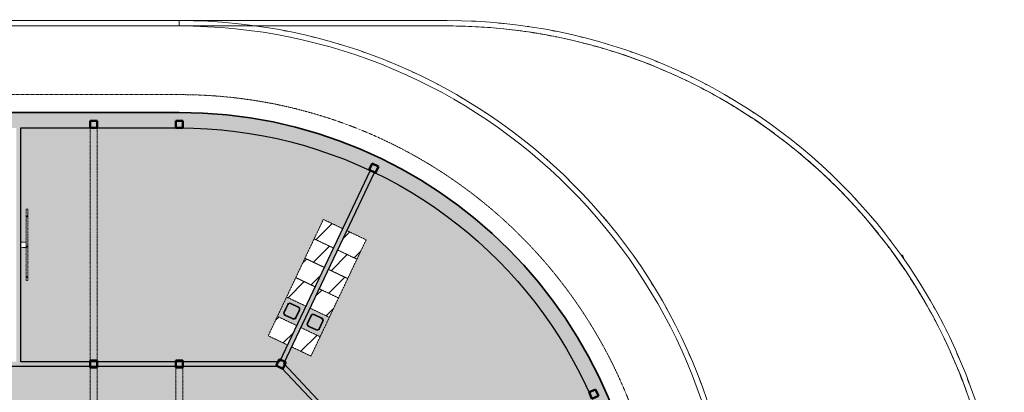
# Model space of a CAD drawing. Header units: millimetres. Extents: x 1000 to 192722, y -9201 to 41503.
# Tile 93 of 93: x 165153 to 192722, y 29308 to 39724. Entities that reach past the tile are written whole.
import ezdxf

# ---------------------------------------------------------------- set-up
doc = ezdxf.new("R2010")
doc.units = ezdxf.units.MM
doc.linetypes.add('THO_hhidden', pattern=[2.5, 1.5, -1])
for name, color, linetype, lineweight, true_color in [('A-AREA-BNDY', 1, 'Continuous', 50, 0xff0000), ('A-DETL', 7, 'Continuous', 13, 0x00a600), ('A-DETL-MBND', 9, 'Continuous', 13, 0x808080)]:
    doc.layers.add(name, color=color, linetype=linetype, lineweight=lineweight, true_color=true_color)
for name, color, linetype, lineweight in [('A-AREA-PATT', 7, 'Continuous', 13), ('A-GENM', 7, 'Continuous', 13), ('A-WALL-PATT', 7, 'Continuous', 18), ('I-WALL', 7, 'Continuous', 18), ('P-SANR-FIXT', 7, 'Continuous', 13), ('S-COLS-SYMB', 7, 'Continuous', 50)]:
    doc.layers.add(name, color=color, linetype=linetype, lineweight=lineweight)
pattern_1 = [(315, (-33431.24, 53337.14), (424.264, 424.264), [])]

# ---------------------------------------------------------------- blocks, each defined once
blk = doc.blocks.new('NLRS_01_GM_WPB_dummy placeholder_gen_tho - kast 600x600x2100-V155-01 1e verdieping BVO')
at = {"layer": 'A-GENM', "true_color": 0x808080}
h = blk.add_hatch(dxfattribs=at)
h.set_pattern_fill('FP_111', color=8, style=0, pattern_type=2)
h.set_pattern_definition([(250.4, (41422.3, 57018.95), (565.2345, -201.271), [])])
h.paths.add_polyline_path([(-300, 300), (-300, -300), (300, -300), (300, 300), (-125, 300)])
at = {"layer": 'A-GENM', "linetype": 'THO_hhidden'}
for p, q in [((300, 300), (-300, 300)), ((-300, 300), (-300, -300)), ((300, -300), (300, 300)), ((-300, -300), (300, -300))]:
    blk.add_line(p, q, dxfattribs=at)
blk = doc.blocks.new('NLRS_01_GM_WPB_dummy placeholder_gen_tho - kast 600x600x2100-V156-01 1e verdieping BVO')
at = {"layer": 'A-GENM', "true_color": 0x808080}
h = blk.add_hatch(dxfattribs=at)
h.set_pattern_fill('FP_112', color=8, style=0, pattern_type=2)
h.set_pattern_definition([(250.4, (41422.3, 56418.95), (565.2345, -201.271), [])])
h.paths.add_polyline_path([(-300, 300), (-300, -300), (300, -300), (300, 300), (-145, 300)])
at = {"layer": 'A-GENM', "linetype": 'THO_hhidden'}
for p, q in [((300, 300), (-300, 300)), ((-300, 300), (-300, -300)), ((300, -300), (300, 300)), ((-300, -300), (300, -300))]:
    blk.add_line(p, q, dxfattribs=at)
blk = doc.blocks.new('NLRS_01_GM_WPB_dummy placeholder_gen_tho - kast 600x600x2100-V157-01 1e verdieping BVO')
at = {"layer": 'A-GENM', "true_color": 0x808080}
h = blk.add_hatch(dxfattribs=at)
h.set_pattern_fill('FP_113', color=8, style=0, pattern_type=2)
h.set_pattern_definition([(250.4, (41422.3, 55818.95), (565.2345, -201.271), [])])
h.paths.add_polyline_path([(-300, 300), (-300, -300), (300, -300), (300, 300), (-247, 300)])
at = {"layer": 'A-GENM', "linetype": 'THO_hhidden'}
for p, q in [((300, 300), (-300, 300)), ((-300, 300), (-300, -300)), ((300, -300), (300, 300)), ((-300, -300), (300, -300))]:
    blk.add_line(p, q, dxfattribs=at)
blk = doc.blocks.new('NLRS_01_GM_WPB_dummy placeholder_gen_tho - kast 600x600x2100-V158-01 1e verdieping BVO')
at = {"layer": 'A-GENM', "true_color": 0x808080}
h = blk.add_hatch(dxfattribs=at)
h.set_pattern_fill('FP_114', color=8, style=0, pattern_type=2)
h.set_pattern_definition([(250.4, (41422.3, 55218.95), (565.2345, -201.271), [])])
h.paths.add_polyline_path([(-300, 300), (-300, -300), (300, -300), (300, 300), (-243, 300)])
at = {"layer": 'A-GENM', "linetype": 'THO_hhidden'}
for p, q in [((300, 300), (-300, 300)), ((-300, 300), (-300, -300)), ((300, -300), (300, 300)), ((-300, -300), (300, -300))]:
    blk.add_line(p, q, dxfattribs=at)
blk = doc.blocks.new('NLRS_01_GM_WPB_dummy placeholder_gen_tho - kast 600x600x2100-V159-01 1e verdieping BVO')
at = {"layer": 'A-GENM', "true_color": 0x808080}
h = blk.add_hatch(dxfattribs=at)
h.set_pattern_fill('FP_115', color=8, style=0, pattern_type=2)
h.set_pattern_definition([(250.4, (41422.3, 54018.95), (565.2345, -201.271), [])])
h.paths.add_polyline_path([(-300, 300), (-300, -300), (300, -300), (300, 300), (292, 300)])
at = {"layer": 'A-GENM', "linetype": 'THO_hhidden'}
for p, q in [((300, 300), (-300, 300)), ((-300, 300), (-300, -300)), ((300, -300), (300, 300)), ((-300, -300), (300, -300))]:
    blk.add_line(p, q, dxfattribs=at)
blk = doc.blocks.new('NLRS_73_PF_UN_rvs gootsteen enkel 340x340 ic6zrl2n_gen_bcb - RVS gootsteen enkel 340x340-1972238-01 1e verdieping BVO')
at = {"layer": 'P-SANR-FIXT'}
for p, q in [((-81, 20), (-120, 20)), ((-120, 0), (-81, 0)), ((120, 20), (-81, 20)), ((-81, 0), (120, 0)), ((-190, -50), (-190, -290)), ((-170, -290), (-170, -50)), ((170, -50), (170, -290)), ((190, -290), (190, -50)), ((120, -340), (-120, -340)), ((-120, -360), (120, -360))]:
    blk.add_line(p, q, dxfattribs=at)
for centre, radius, start, end in [((-120, -50), 70, 90, 180), ((120, -50), 70, 0, 90), ((120, -50), 50, 0, 90), ((-120, -50), 50, 90, 180), ((-120, -50), 50, 165.9822, 180), ((-120, -50), 50, 151.917, 161.4219), ((-120, -50), 50, 137.768, 146.5606), ((-120, -50), 50, 123.4394, 132.232), ((-120, -50), 50, 108.5781, 118.083), ((-120, -50), 50, 90, 104.0178), ((-120, -290), 70, 180, 270), ((-120, -290), 50, 180, 270), ((120, -290), 70, 270, 360), ((120, -290), 50, 270, 0)]:
    blk.add_arc(centre, radius, start, end, dxfattribs=at)
blk = doc.blocks.new('NLRS_01_GM_WPB_dummy placeholder_gen_tho - kast 600x600x2100-V160-01 1e verdieping BVO')
at = {"layer": 'A-GENM', "true_color": 0x808080}
h = blk.add_hatch(dxfattribs=at)
h.set_pattern_fill('FP_116', color=8, style=0, pattern_type=2)
h.set_pattern_definition([(70.4, (-42147.3, -57018.95), (-565.2345, 201.271), [])])
h.paths.add_polyline_path([(300, -300), (300, 300), (-300, 300), (-300, -300), (136, -300)])
at = {"layer": 'A-GENM', "linetype": 'THO_hhidden'}
for p, q in [((300, 300), (-300, 300)), ((-300, 300), (-300, -300)), ((300, -300), (300, 300)), ((-300, -300), (300, -300))]:
    blk.add_line(p, q, dxfattribs=at)
blk = doc.blocks.new('NLRS_01_GM_WPB_dummy placeholder_gen_tho - kast 600x600x2100-V161-01 1e verdieping BVO')
at = {"layer": 'A-GENM', "true_color": 0x808080}
h = blk.add_hatch(dxfattribs=at)
h.set_pattern_fill('FP_117', color=8, style=0, pattern_type=2)
h.set_pattern_definition([(70.4, (-42147.3, -56418.95), (-565.2345, 201.271), [])])
h.paths.add_polyline_path([(300, -300), (300, 300), (-300, 300), (-300, -300), (53, -300)])
at = {"layer": 'A-GENM', "linetype": 'THO_hhidden'}
for p, q in [((300, 300), (-300, 300)), ((-300, 300), (-300, -300)), ((300, -300), (300, 300)), ((-300, -300), (300, -300))]:
    blk.add_line(p, q, dxfattribs=at)
blk = doc.blocks.new('NLRS_01_GM_WPB_dummy placeholder_gen_tho - kast 600x600x2100-V162-01 1e verdieping BVO')
at = {"layer": 'A-GENM', "true_color": 0x808080}
h = blk.add_hatch(dxfattribs=at)
h.set_pattern_fill('FP_118', color=8, style=0, pattern_type=2)
h.set_pattern_definition([(70.4, (-42147.3, -55818.95), (-565.2345, 201.271), [])])
h.paths.add_polyline_path([(300, -300), (300, 300), (-300, 300), (-300, -300)])
at = {"layer": 'A-GENM', "linetype": 'THO_hhidden'}
for p, q in [((300, 300), (-300, 300)), ((-300, 300), (-300, -300)), ((300, -300), (300, 300)), ((-300, -300), (300, -300))]:
    blk.add_line(p, q, dxfattribs=at)
blk = doc.blocks.new('NLRS_01_GM_WPB_dummy placeholder_gen_tho - kast 600x600x2100-V163-01 1e verdieping BVO')
at = {"layer": 'A-GENM', "true_color": 0x808080}
h = blk.add_hatch(dxfattribs=at)
h.set_pattern_fill('FP_119', color=8, style=0, pattern_type=2)
h.set_pattern_definition([(70.4, (-42147.3, -55218.95), (-565.2345, 201.271), [])])
h.paths.add_polyline_path([(300, -300), (300, 300), (-300, 300), (-298, -300), (255, -300)])
at = {"layer": 'A-GENM', "linetype": 'THO_hhidden'}
for p, q in [((300, 300), (-300, 300)), ((-300, 300), (-300, -300)), ((300, -300), (300, 300)), ((-300, -300), (300, -300))]:
    blk.add_line(p, q, dxfattribs=at)
blk = doc.blocks.new('NLRS_01_GM_WPB_dummy placeholder_gen_tho - kast 600x600x2100-V164-01 1e verdieping BVO')
at = {"layer": 'A-GENM', "true_color": 0x808080}
h = blk.add_hatch(dxfattribs=at)
h.set_pattern_fill('FP_120', color=8, style=0, pattern_type=2)
h.set_pattern_definition([(70.4, (-42147.3, -54018.95), (-565.2345, 201.271), [])])
h.paths.add_polyline_path([(300, -300), (300, 300), (-300, 300), (-300, -300), (-170, -300)])
at = {"layer": 'A-GENM', "linetype": 'THO_hhidden'}
for p, q in [((300, 300), (-300, 300)), ((-300, 300), (-300, -300)), ((300, -300), (300, 300)), ((-300, -300), (300, -300))]:
    blk.add_line(p, q, dxfattribs=at)
blk = doc.blocks.new('NLRS_73_PF_UN_rvs gootsteen enkel 340x340 ic6zrl2n_gen_bcb - RVS gootsteen enkel 340x340-1975653-01 1e verdieping BVO')
at = {"layer": 'P-SANR-FIXT'}
for p, q in [((-190, 290), (-190, 50)), ((-170, 50), (-170, 290)), ((120, 360), (-120, 360)), ((-120, 340), (120, 340)), ((170, 290), (170, 50)), ((190, 50), (190, 290)), ((-81, 0), (-120, 0)), ((120, 0), (-81, 0)), ((-120, -20), (-81, -20)), ((-81, -20), (120, -20))]:
    blk.add_line(p, q, dxfattribs=at)
for centre, radius, start, end in [((-120, 290), 70, 90, 180), ((-120, 290), 50, 90, 180), ((120, 290), 70, 0, 90), ((120, 290), 50, 360, 90), ((-120, 50), 70, 180, 270), ((-120, 50), 50, 180, 270), ((-120, 50), 50, 180, 194.0178), ((-120, 50), 50, 198.5781, 208.083), ((-120, 50), 50, 213.4394, 222.232), ((-120, 50), 50, 227.768, 236.5606), ((-120, 50), 50, 241.917, 251.4219), ((-120, 50), 50, 255.9822, 270), ((120, 50), 70, 270, 360), ((120, 50), 50, 270, 360)]:
    blk.add_arc(centre, radius, start, end, dxfattribs=at)
blk = doc.blocks.new('NLRS_01_GM_WPB_dummy digibord_gen_tho_HW - Digibord-V165-01 1e verdieping BVO')
at = {"layer": 'A-GENM', "true_color": 0x808080}
h = blk.add_hatch(dxfattribs=at)
h.set_pattern_fill('FP_121', color=8, style=0, pattern_type=2)
h.set_pattern_definition(pattern_1)
h.paths.add_polyline_path([(-75, -75), (75, -75), (75, 75), (-75, 75)])
h = blk.add_hatch(dxfattribs=at)
h.set_pattern_fill('FP_121', color=8, style=0, pattern_type=2)
h.set_pattern_definition(pattern_1)
h.paths.add_polyline_path([(-1000, -125), (1000, -125), (1000, -75), (-1000, -75)])
at = {"layer": 'A-GENM', "linetype": 'THO_hhidden'}
for p, q in [((75, 75), (-75, 75)), ((-75, 75), (-75, -75)), ((75, -75), (75, 75)), ((1000, -75), (-1000, -75)), ((-1000, -75), (-1000, -125)), ((-1000, -125), (1000, -125)), ((-75, -75), (75, -75)), ((1000, -125), (1000, -75))]:
    blk.add_line(p, q, dxfattribs=at)
blk = doc.blocks.new('NLRS_28_SCO_UN_koker_gen_bcb - K200_200_12_5-2311149-01 1e verdieping BVO')
at = {"layer": 'S-COLS-SYMB'}
for p, q in [((-100, 100), (100, 100)), ((-100, -100), (-100, 100)), ((100, -100), (100, 100)), ((-100, -100), (100, -100))]:
    blk.add_line(p, q, dxfattribs=at)
blk = doc.blocks.new('NLRS_28_SCO_UN_koker_gen_bcb - K200_200_12_5-2311152-01 1e verdieping BVO')
at = {"layer": 'S-COLS-SYMB'}
for p, q in [((-100, 100), (100, 100)), ((-100, 100), (-100, -100)), ((100, 100), (100, -100)), ((-100, -100), (100, -100))]:
    blk.add_line(p, q, dxfattribs=at)
blk = doc.blocks.new('NLRS_28_SCO_UN_houten kolom rond_gen_bcb - rond 150-V236-01 1e verdieping BVO')
at = {"layer": 'A-DETL-MBND'}
blk.add_arc((0, 0), 75, 229.9229, 332.5153, dxfattribs=at)
blk = doc.blocks.new('NLRS_28_SCO_UN_houten kolom rond_gen_bcb - rond 150-V237-01 1e verdieping BVO')
at = {"layer": 'A-DETL-MBND'}
blk.add_arc((0, 0), 75, 270, 308.7633, dxfattribs=at)
blk = doc.blocks.new('NLRS_28_SCO_UN_houten kolom rond_gen_bcb - rond 150-V241-01 1e verdieping BVO')
at = {"layer": 'A-DETL-MBND'}
blk.add_arc((0, 0), 75, 270.0917, 319.3108, dxfattribs=at)

msp = doc.modelspace()

# ---------------------------------------------------------------- hatches: boundary and pattern name
at = {"layer": 'A-AREA-PATT', "true_color": 0xe6fae6}
h = msp.add_hatch(color=7, dxfattribs=at)
h.paths.add_polyline_path([(169622, 11070), (169800, 11072), (169713, 11071)])
h.paths.add_polyline_path([(170059, 11078), (170153, 11081), (170090, 11079)])
h.paths.add_polyline_path([(170462, 11098), (170528, 11101), (170507, 11101)])
h.paths.add_polyline_path([(170865, 11130), (170934, 11136), (170920, 11136)])
h.paths.add_polyline_path([(171267, 11175), (171339, 11183), (171328, 11183)])
h.paths.add_polyline_path([(171667, 11232), (171742, 11243), (171732, 11243)])
h.paths.add_polyline_path([(172065, 11302), (172181, 11324), (172135, 11316)])
h.paths.add_polyline_path([(172460, 11384), (172542, 11401), (172534, 11401)])
h.paths.add_polyline_path([(172853, 11478), (172975, 11509), (172898, 11490)])
h.paths.add_polyline_path([(166131, 11500), (169714, 11501), (170023, 11507), (170424, 11526), (170761, 11552), (171149, 11594), (171456, 11634), (171820, 11693), (172203, 11767), (172542, 11843), (172898, 11933), (173252, 12034), (173603, 12145), (173952, 12268), (174353, 12423), (174675, 12558), (174970, 12691), (172431, 18037), (165184, 18037), (165184, 14844), (165334, 14844), (165334, 15769), (165384, 15769), (165384, 13769), (165334, 13769), (165334, 14694), (165184, 14694), (165184, 11500)])
h.paths.add_polyline_path([(173243, 11584), (173330, 11608), (173322, 11608), (173252, 11587)])
h.paths.add_polyline_path([(173629, 11703), (173719, 11730), (173713, 11730)])
h.paths.add_polyline_path([(174012, 11833), (174114, 11869), (174098, 11865)])
h.paths.add_polyline_path([(174390, 11975), (174546, 12037), (174479, 12011)])
h.paths.add_polyline_path([(174764, 12128), (174880, 12178), (174855, 12169)])
h.paths.add_polyline_path([(175132, 12294), (175230, 12338), (175226, 12338)])
h.paths.add_polyline_path([(175496, 12470), (175595, 12519), (175591, 12519)])
h.paths.add_polyline_path([(175853, 12658), (175954, 12712), (175950, 12712)])
h.paths.add_polyline_path([(175083, 12745), (175445, 12927), (175818, 13130), (176137, 13316), (176481, 13532), (176787, 13736), (177117, 13972), (177393, 14182), (177696, 14427), (177991, 14681), (178331, 14996), (178577, 15237), (178868, 15542), (179123, 15826), (179341, 16081), (179584, 16385), (179824, 16706), (180041, 17016), (180257, 17343), (180482, 17712), (180653, 18011), (180835, 18354), (181027, 18747), (181169, 19058), (181319, 19417), (181458, 19781), (181590, 20161), (181706, 20534), (181814, 20922), (181909, 21312), (181991, 21706), (182052, 22037), (178762, 22037), (178762, 21887), (179687, 21887), (179687, 21837), (177687, 21837), (177687, 21887), (178612, 21887), (178612, 22037), (175684, 22037), (175684, 21409), (172546, 18088), (172936, 17266), (173478, 17523), (175022, 14271), (174480, 14014), (175083, 12745)])
h.paths.add_polyline_path([(176205, 12856), (176307, 12915), (176303, 12915), (176231, 12872)])
h.paths.add_polyline_path([(176550, 13066), (176654, 13130), (176650, 13130)])
h.paths.add_polyline_path([(176889, 13286), (176993, 13355), (176990, 13355)])
h.paths.add_polyline_path([(177220, 13516), (177378, 13631), (177322, 13591)])
h.paths.add_polyline_path([(173825, 13703), (172281, 16955), (172823, 17212), (174367, 13960), (173948, 13761)])
h.paths.add_polyline_path([(177544, 13757), (177696, 13874), (177647, 13837)])
h.paths.add_polyline_path([(177861, 14007), (177991, 14113), (177964, 14093), (177935, 14069)])
h.paths.add_polyline_path([(178170, 14267), (178278, 14360), (178273, 14359), (178206, 14299)])
h.paths.add_polyline_path([(178470, 14537), (178608, 14665), (178574, 14634), (178471, 14537)])
h.paths.add_polyline_path([(178762, 14815), (178868, 14919), (178866, 14919), (178827, 14880)])
h.paths.add_polyline_path([(179045, 15103), (179161, 15223), (179148, 15213), (179088, 15149)])
h.paths.add_polyline_path([(179319, 15399), (179437, 15530), (179422, 15515), (179341, 15423)])
h.paths.add_polyline_path([(179583, 15703), (179688, 15826), (179685, 15826), (179641, 15772)])
h.paths.add_polyline_path([(179838, 16015), (179941, 16144), (179939, 16144), (179849, 16028)])
h.paths.add_polyline_path([(172883, 16036), (172905, 16040), (172913, 16043), (173144, 16154), (173155, 16165), (173163, 16179), (173169, 16194), (173170, 16208), (173166, 16230), (173163, 16239), (173055, 16465), (173046, 16475), (173037, 16483), (173021, 16492), (173003, 16495), (172985, 16494), (172967, 16489), (172750, 16386), (172731, 16371), (172723, 16362), (172715, 16346), (172711, 16328), (172712, 16310), (172717, 16293), (172828, 16063), (172839, 16051), (172854, 16043), (172869, 16038), (172881, 16036)])
h.paths.add_polyline_path([(180084, 16335), (180185, 16471), (180172, 16456)])
h.paths.add_polyline_path([(173538, 16347), (173560, 16351), (173568, 16354), (173798, 16465), (173813, 16481), (173818, 16490), (173823, 16505), (173825, 16519), (173821, 16541), (173818, 16550), (173708, 16778), (173704, 16784), (173692, 16794), (173669, 16804), (173656, 16806), (173640, 16805), (173615, 16797), (173396, 16691), (173386, 16683), (173378, 16673), (173369, 16657), (173366, 16639), (173367, 16621), (173372, 16604), (173483, 16374), (173499, 16359), (173509, 16354), (173524, 16349)])
h.paths.add_polyline_path([(157300, 18100), (158334, 18100), (158334, 18162), (158872, 18162), (158872, 18100), (159562, 18100), (159562, 18162), (160122, 18162), (160122, 18100), (161522, 18100), (161522, 18162), (172372, 18162), (172372, 18166), (172483, 18219), (172488, 18209), (175559, 21458), (175559, 22162), (182072, 22162), (182126, 22548), (182168, 22935), (182199, 23361), (182216, 23711), (182220, 24125), (175684, 24125), (175684, 24126), (175559, 24126), (175559, 26742), (172488, 29991), (172484, 29983), (172371, 30037), (163684, 30037), (163684, 29234), (163622, 29234), (163622, 28200), (163684, 28200), (163684, 28162), (167284, 28162), (167284, 20037), (156484, 20037), (156484, 20000), (156422, 20000), (156422, 18966), (156484, 18966), (156484, 18162), (157300, 18162), (157300, 18157)])
h.paths.add_polyline_path([(159432, 18184), (159406, 18187), (159382, 18197), (159362, 18214), (159432, 18284), (159502, 18213), (159478, 18196), (159458, 18187)])
h.paths.add_polyline_path([(158980, 18234), (158893, 18284), (158980, 18334), (158980, 18284)])
h.paths.add_polyline_path([(159432, 18284), (159361, 18355), (159382, 18371), (159406, 18381), (159432, 18384), (159458, 18381), (159482, 18371), (159502, 18355), (159458, 18310)])
h.paths.add_polyline_path([(156438, 19128), (156438, 19838), (156448, 19838), (156448, 19128)])
h.paths.add_polyline_path([(156484, 20162), (167159, 20162), (167159, 20200), (156484, 20200), (156484, 20185)])
h.paths.add_polyline_path([(167322, 22100), (167322, 26100), (169522, 26100), (169522, 22100), (167461, 22100)])
h.paths.add_polyline_path([(175648, 22324), (175638, 22324), (175638, 23034), (175648, 23034)])
h.paths.add_polyline_path([(182555, 22516), (182599, 22935), (182628, 23322), (182646, 23711), (182651, 24167), (182643, 24564), (182623, 24960), (182591, 25356), (182546, 25750), (182487, 26162), (182420, 26546), (182335, 26951), (182240, 27349), (182150, 27680), (182038, 28051), (181911, 28432), (181772, 28808), (181621, 29180), (181459, 29547), (181286, 29909), (181101, 30265), (180906, 30616), (180700, 30960), (180455, 31339), (180257, 31629), (180020, 31953), (179773, 32269), (179517, 32578), (179218, 32914), (178976, 33171), (178692, 33455), (178400, 33730), (178099, 33995), (177790, 34252), (177436, 34526), (177091, 34776), (176765, 34997), (176431, 35209), (176110, 35399), (175726, 35611), (175430, 35764), (175026, 35956), (174701, 36100), (174329, 36250), (173952, 36390), (173503, 36538), (173125, 36650), (172745, 36750), (172361, 36838), (171975, 36915), (171569, 36983), (171196, 37035), (170788, 37078), (170410, 37106), (170016, 37124), (169614, 37130), (169622, 37130), (170023, 37124), (170424, 37105), (170861, 37070), (171223, 37031), (171620, 36976), (172016, 36908), (172409, 36828), (172800, 36736), (173188, 36633), (173572, 36517), (173975, 36381), (174329, 36250), (174701, 36099), (175083, 35930), (175445, 35756), (175786, 35579), (176199, 35347), (176502, 35165), (176864, 34931), (177153, 34733), (177474, 34498), (177791, 34251), (178106, 33989), (178400, 33729), (178745, 33402), (178985, 33161), (179263, 32865), (179517, 32577), (179773, 32268), (180020, 31952), (180268, 31612), (180484, 31297), (180700, 30959), (180906, 30614), (181102, 30264), (181286, 29907), (181459, 29545), (181621, 29178), (181772, 28806), (181911, 28430), (182039, 28049), (182155, 27665), (182258, 27277), (182359, 26844), (182430, 26492), (182506, 26037), (182558, 25652), (182599, 25265), (182628, 24878), (182646, 24479), (182651, 24033), (182643, 23636), (182622, 23240), (182590, 22844), (182558, 22548)])
h.paths.add_polyline_path([(175648, 23254), (175638, 23254), (175638, 23964), (175648, 23964), (175648, 23488)])
h.paths.add_polyline_path([(179437, 26162), (182052, 26162), (181982, 26546), (181901, 26926), (181807, 27304), (181702, 27680), (181586, 28051), (181454, 28431), (181309, 28807), (181152, 29179), (180983, 29546), (180802, 29908), (180637, 30216), (180459, 30527), (180255, 30859), (180020, 31215), (179803, 31522), (179584, 31815), (179341, 32119), (179038, 32470), (178782, 32750), (178517, 33022), (178244, 33287), (177962, 33544), (177673, 33792), (177340, 34058), (177056, 34273), (176710, 34516), (176439, 34696), (176110, 34901), (175774, 35096), (175376, 35308), (175083, 35455), (174310, 33828), (174852, 33571), (173308, 30319), (172766, 30576), (172545, 30112), (175684, 26792), (175686, 26162), (178612, 26162), (178612, 26312), (177687, 26312), (177687, 26362), (179687, 26362), (179687, 26312), (178762, 26312), (178762, 26162)])
h.paths.add_polyline_path([(166796, 28000), (167159, 28000), (167159, 28037), (163622, 28037), (163622, 28000), (166131, 28000)])
h.paths.add_polyline_path([(163638, 28362), (163638, 29072), (163648, 29072), (163648, 28362)])
h.paths.add_polyline_path([(170424, 30162), (172431, 30162), (174970, 35509), (174610, 35671), (174245, 35821), (173876, 35960), (173503, 36087), (173056, 36222), (172721, 36313), (172361, 36399), (171975, 36478), (171586, 36546), (171196, 36601), (170788, 36646), (170351, 36678), (170013, 36694), (169506, 36700), (165184, 36700), (165184, 33506), (165334, 33506), (165334, 34431), (165384, 34431), (165384, 32431), (165334, 32431), (165334, 33356), (165184, 33356), (165184, 30162), (169522, 30162)])
h.paths.add_polyline_path([(172653, 30630), (172111, 30887), (173655, 34139), (174197, 33882), (172766, 30868)])
h.paths.add_polyline_path([(173488, 31036), (173511, 31042), (173522, 31048), (173538, 31064), (173545, 31075), (173653, 31307), (173655, 31323), (173653, 31338), (173643, 31361), (173640, 31366), (173628, 31377), (173607, 31390), (173384, 31493), (173368, 31495), (173352, 31493), (173329, 31483), (173323, 31478), (173313, 31469), (173301, 31447), (173199, 31230), (173196, 31219), (173197, 31198), (173203, 31177), (173208, 31169), (173226, 31151), (173243, 31141), (173461, 31039), (173470, 31037), (173486, 31036)])
h.paths.add_polyline_path([(172833, 31347), (172859, 31354), (172872, 31364), (172885, 31377), (172897, 31400), (172999, 31618), (173000, 31634), (172998, 31649), (172993, 31664), (172979, 31683), (172966, 31693), (172942, 31705), (172729, 31804), (172713, 31806), (172697, 31804), (172683, 31799), (172664, 31785), (172656, 31775), (172646, 31758), (172544, 31541), (172541, 31528), (172542, 31509), (172547, 31491), (172558, 31474), (172565, 31466), (172589, 31452), (172806, 31350), (172816, 31347)])
at = {"layer": 'A-GENM', "true_color": 0xdcf8f8}
h = msp.add_hatch(color=7, dxfattribs=at)
h.paths.add_polyline_path([(172911, 31172), (173168, 31714), (172626, 31971), (172369, 31429), (172891, 31182)])
h.paths.add_polyline_path([(172833, 31347), (172815, 31348), (172784, 31360), (172578, 31458), (172565, 31466), (172552, 31481), (172543, 31503), (172541, 31515), (172542, 31532), (172547, 31549), (172658, 31779), (172669, 31791), (172684, 31799), (172699, 31804), (172713, 31806), (172735, 31802), (172743, 31799), (172974, 31688), (172985, 31677), (172993, 31663), (172999, 31648), (173000, 31633), (172996, 31612), (172993, 31603), (172885, 31377), (172881, 31371), (172867, 31359), (172849, 31350), (172837, 31348)])
h = msp.add_hatch(color=7, dxfattribs=at)
h.paths.add_polyline_path([(173565, 30861), (173823, 31403), (173281, 31660), (173023, 31118), (173023, 31118), (173545, 30871)])
h.paths.add_polyline_path([(173488, 31036), (173470, 31037), (173449, 31044), (173226, 31151), (173220, 31155), (173208, 31169), (173199, 31186), (173196, 31208), (173197, 31221), (173202, 31238), (173313, 31469), (173329, 31483), (173346, 31491), (173357, 31494), (173368, 31495), (173390, 31491), (173398, 31488), (173628, 31377), (173643, 31361), (173651, 31344), (173654, 31334), (173655, 31322), (173651, 31301), (173648, 31292), (173538, 31064), (173534, 31058), (173522, 31048), (173499, 31038), (173492, 31037)])
at = {"layer": 'A-WALL-PATT', "true_color": 0x808080}
for points in [[(168792, 36700), (169622, 36700), (169622, 37130), (136022, 37130), (136022, 36700), (166131, 36700)], [(182652, 24100), (182645, 24501), (182627, 24902), (182596, 25302), (182553, 25701), (182487, 26162), (182419, 26546), (182341, 26926), (182251, 27304), (182150, 27680), (182038, 28051), (181911, 28431), (181772, 28807), (181621, 29179), (181459, 29546), (181286, 29908), (181101, 30264), (180906, 30615), (180700, 30959), (180483, 31297), (180257, 31628), (180020, 31952), (179773, 32269), (179517, 32578), (179251, 32878), (178976, 33171), (178692, 33454), (178400, 33729), (178099, 33995), (177790, 34251), (177474, 34498), (177150, 34735), (176765, 34996), (176430, 35209), (176110, 35399), (175774, 35586), (175430, 35764), (175026, 35956), (174701, 36099), (174329, 36250), (173952, 36389), (173503, 36538), (173125, 36649), (172745, 36749), (172361, 36838), (171975, 36915), (171586, 36981), (171196, 37034), (170788, 37077), (170410, 37106), (170016, 37124), (169622, 37130), (169622, 36700), (170023, 36693), (170424, 36674), (170824, 36642), (171223, 36597), (171620, 36540), (172016, 36470), (172409, 36387), (172784, 36296), (173187, 36184), (173572, 36064), (173876, 35960), (174245, 35821), (174610, 35671), (175068, 35462), (175083, 35455), (175445, 35273), (175786, 35089), (176137, 34884), (176481, 34668), (176819, 34441), (177085, 34251), (177421, 33995), (177747, 33729), (177991, 33519), (178278, 33256), (178556, 32984), (178827, 32704), (179088, 32415), (179341, 32119), (179584, 31815), (179817, 31503), (180041, 31184), (180255, 30859), (180463, 30521), (180652, 30189), (180835, 29846), (181008, 29496), (181169, 29142), (181319, 28783), (181458, 28419), (181586, 28050), (181706, 27666), (181814, 27278), (181909, 26888), (181991, 26494), (182062, 26099), (182072, 26037), (182126, 25652), (182168, 25265), (182198, 24878), (182216, 24489), (182222, 24100), (182645, 24100)]]:
    msp.add_hatch(color=8, dxfattribs=at).paths.add_polyline_path(points)
at = {"layer": 'A-WALL-PATT', "true_color": 0xc0c0c0}
for points in [[(165133, 30162), (165184, 30162), (165184, 36700), (165059, 36700), (165059, 30162)], [(172484, 29983), (175083, 35455), (174970, 35509), (172372, 30036), (172468, 29991)], [(165050, 30037), (167222, 30037), (167222, 30162), (163559, 30162), (163559, 30037), (164966, 30037)]]:
    msp.add_hatch(color=9, dxfattribs=at).paths.add_polyline_path(points)
at = {"layer": 'A-WALL-PATT', "true_color": 0xd9eeee}
for points in [[(172119, 30037), (172372, 30037), (172431, 30162), (167222, 30162), (167222, 30037), (171453, 30037)], [(175559, 26742), (175559, 26924), (172545, 30112), (172488, 29991), (175445, 26863)]]:
    msp.add_hatch(color=254, dxfattribs=at).paths.add_polyline_path(points)

# ---------------------------------------------------------------- linework, layer by layer
at = {"layer": 'A-AREA-BNDY', "lineweight": 35}
msp.add_line((136022, 37130), (169622, 37130), dxfattribs=at)
msp.add_arc((169622, 24100), 13030, 360, 90, dxfattribs=at)
at = {"layer": 'A-DETL', "color": 7, "linetype": 'THO_hhidden'}
msp.add_line((169622, 37630), (136022, 37630), dxfattribs=at)
at = {"layer": 'A-DETL', "color": 7, "linetype": 'THO_hhidden', "lineweight": 18}
for p, q in [((167122, 36700), (167122, 30162)), ((167322, 36700), (167322, 30162)), ((167122, 30037), (167122, 28162)), ((167322, 30037), (167322, 18162)), ((169522, 30037), (169522, 24170)), ((169722, 30037), (169722, 24170))]:
    msp.add_line(p, q, dxfattribs=at)
at = {"layer": 'A-DETL', "color": 7, "linetype": 'THO_hhidden'}
msp.add_arc((169622, 24100), 13530, 270, 90, dxfattribs=at)
at = {"layer": 'A-DETL-MBND'}
for centre, radius, start, end in [((169614, 24100), 15600, 81.555, 81.7381), ((177122, 24100), 15450, 87.4457, 90), ((177122, 24100), 15600, 87.0629, 87.4974), ((177122, 24100), 15450, 84.5935, 87.0341), ((177122, 24100), 15600, 84.1965, 84.663), ((177122, 24100), 15450, 81.6522, 84.1223), ((177122, 24100), 15600, 81.555, 81.7381), ((169614, 24100), 15600, 78.7928, 79.1749), ((169614, 24100), 15600, 75.9021, 76.3837), ((177122, 24100), 15450, 78.9348, 81.3533), ((177122, 24100), 15600, 78.7928, 79.1749), ((177122, 24100), 15450, 76.1953, 78.6775), ((177122, 24100), 15600, 75.9021, 76.3837), ((169614, 24100), 15600, 73.1716, 73.474), ((177122, 24100), 15450, 73.2929, 75.7304), ((177122, 24100), 15600, 73.1716, 73.474), ((169614, 24100), 15600, 70.526, 70.8284), ((177122, 24100), 15450, 70.3312, 72.8633), ((177122, 24100), 15600, 70.526, 70.8284), ((177122, 24100), 15450, 67.7518, 70.2491), ((169614, 24100), 15600, 67.6163, 68.0979), ((177122, 24100), 15600, 67.6163, 68.0979), ((177122, 24100), 15450, 64.9163, 67.3617), ((169614, 24100), 15600, 64.8251, 65.2072), ((177122, 24100), 15600, 64.8251, 65.2072), ((169614, 24100), 15600, 62.2619, 62.445), ((177122, 24100), 15450, 61.9814, 64.4414), ((177122, 24100), 15600, 62.2619, 62.445), ((169614, 24100), 15600, 59.337, 59.8035), ((177122, 24100), 15450, 59.2159, 61.6471), ((177122, 24100), 15600, 59.337, 59.8035), ((177122, 24100), 15450, 56.5112, 59.0076), ((169614, 24100), 15600, 56.5026, 56.9371), ((177122, 24100), 15600, 56.5026, 56.9371), ((177122, 24100), 15450, 53.6193, 56.0552), ((177122, 24100), 15450, 50.662, 53.175), ((169614, 24100), 15600, 51.0629, 51.4974), ((177122, 24100), 15600, 51.0629, 51.4974), ((177122, 24100), 15450, 48.0544, 50.5114), ((169614, 24100), 15600, 48.1965, 48.663), ((177122, 24100), 15600, 48.1965, 48.663), ((177122, 24100), 15450, 45.2381, 47.6899), ((169614, 24100), 15600, 45.555, 45.7381), ((177122, 24100), 15600, 45.555, 45.7381), ((169614, 24100), 15600, 42.7928, 43.1749), ((177122, 24100), 15450, 42.3101, 44.7619), ((177122, 24100), 15600, 42.7928, 43.1749), ((169614, 24100), 15600, 39.9021, 40.3837), ((177122, 24100), 15450, 39.4886, 41.9456), ((177122, 24100), 15600, 39.9021, 40.3837), ((177122, 24100), 15450, 36.825, 39.338), ((169614, 24100), 15600, 37.1716, 37.474), ((177122, 24100), 15600, 37.1716, 37.474), ((177122, 24100), 15450, 33.9448, 36.3807), ((169614, 24100), 15600, 34.526, 34.8284), ((177122, 24100), 15600, 34.526, 34.8284), ((177122, 24100), 15450, 30.9924, 33.4888), ((169614, 24100), 15600, 31.6163, 32.0979), ((177122, 24100), 15600, 31.6163, 32.0979), ((177122, 24100), 15450, 28.3529, 30.7841), ((169614, 24100), 15600, 28.8251, 29.2072), ((177122, 24100), 15600, 28.8251, 29.2072), ((177122, 24100), 15450, 25.5586, 28.0186), ((169614, 24100), 15600, 26.2619, 26.445), ((177122, 24100), 15600, 26.2619, 26.445), ((177122, 24100), 15450, 22.6383, 25.0837), ((169614, 24100), 15600, 23.337, 23.8035), ((177122, 24100), 15600, 23.337, 23.8035), ((177122, 24100), 15450, 19.7509, 22.2482), ((169614, 24100), 15600, 20.5026, 20.9371), ((177122, 24100), 15600, 20.5026, 20.9371)]:
    msp.add_arc(centre, radius, start, end, dxfattribs=at)
at = {"layer": 'A-GENM', "linetype": 'THO_hhidden'}
for p, q in [((172626, 31971), (172369, 31429)), ((173565, 30861), (173823, 31403))]:
    msp.add_line(p, q, dxfattribs=at)
at = {"layer": 'I-WALL'}
for p, q in [((136022, 39700), (169614, 39700)), ((169614, 39700), (177122, 39700)), ((169614, 39700), (169614, 39550)), ((169614, 39550), (136022, 39550)), ((177122, 39550), (169614, 39550))]:
    msp.add_line(p, q, dxfattribs=at)
at = {"layer": 'I-WALL', "lineweight": 25}
for p, q in [((169622, 37130), (136022, 37130)), ((165184, 36700), (169622, 36700)), ((165184, 30162), (165184, 36700)), ((174970, 35509), (172431, 30162)), ((172545, 30112), (175083, 35455)), ((172431, 30162), (165184, 30162)), ((175684, 26792), (172545, 30112)), ((163684, 30037), (172372, 30037)), ((172372, 30037), (172371, 30036)), ((172371, 30036), (172484, 29983)), ((172484, 29983), (172488, 29991)), ((172488, 29991), (175559, 26742))]:
    msp.add_line(p, q, dxfattribs=at)
at = {"layer": 'I-WALL', "lineweight": 25, "flags": 128}
for points in [[(169622, 36700), (170016, 36694), (170410, 36675), (170803, 36644), (171196, 36601), (171586, 36546), (171975, 36478), (172361, 36399), (172745, 36307), (173125, 36203), (173503, 36087), (173876, 35960), (174245, 35821), (174610, 35671), (174970, 35509)], [(175083, 35455), (175431, 35281), (175774, 35096), (176110, 34901), (176441, 34695), (176765, 34479), (177083, 34254), (177393, 34018), (177696, 33773), (177991, 33519), (178278, 33256), (178556, 32984), (178827, 32704), (179088, 32415), (179341, 32119), (179584, 31815), (179817, 31503), (180041, 31184), (180255, 30859), (180459, 30527), (180652, 30189), (180835, 29846), (181008, 29496), (181169, 29142)]]:
    msp.add_lwpolyline(points, dxfattribs=at)
at = {"layer": 'I-WALL'}
for centre, radius in [((169614, 24100), 15600), ((177122, 24100), 15600), ((169614, 24100), 15450), ((177122, 24100), 15450)]:
    msp.add_arc(centre, radius, 270, 90, dxfattribs=at)
at = {"layer": 'I-WALL', "lineweight": 25}
msp.add_arc((169622, 24100), 13030, 360, 90, dxfattribs=at)

# ---------------------------------------------------------------- block references
at = {"layer": 'A-DETL-MBND'}
for name, p, rotation in [('NLRS_28_SCO_UN_houten kolom rond_gen_bcb - rond 150-V241-01 1e verdieping BVO', (176997, 39632), 154.6000015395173), ('NLRS_28_SCO_UN_houten kolom rond_gen_bcb - rond 150-V237-01 1e verdieping BVO', (183933, 38056), 134.2799978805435), ('NLRS_28_SCO_UN_houten kolom rond_gen_bcb - rond 150-V236-01 1e verdieping BVO', (189822, 33077), 113.9600115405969)]:
    msp.add_blockref(name, p, dxfattribs=dict(at, rotation=rotation))
at = {"layer": 'A-GENM', "linetype": 'THO_hhidden'}
for name, p, rotation in [('NLRS_01_GM_WPB_dummy digibord_gen_tho_HW - Digibord-V165-01 1e verdieping BVO', (165259, 33431), 90.0000000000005), ('NLRS_01_GM_WPB_dummy placeholder_gen_tho - kast 600x600x2100-V155-01 1e verdieping BVO', (173798, 33740), 154.5999999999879), ('NLRS_01_GM_WPB_dummy placeholder_gen_tho - kast 600x600x2100-V160-01 1e verdieping BVO', (174453, 33429), 334.6000000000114), ('NLRS_01_GM_WPB_dummy placeholder_gen_tho - kast 600x600x2100-V156-01 1e verdieping BVO', (173540, 33198), 154.5999999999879), ('NLRS_01_GM_WPB_dummy placeholder_gen_tho - kast 600x600x2100-V161-01 1e verdieping BVO', (174195, 32887), 334.6000000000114), ('NLRS_01_GM_WPB_dummy placeholder_gen_tho - kast 600x600x2100-V157-01 1e verdieping BVO', (173283, 32656), 154.5999999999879), ('NLRS_01_GM_WPB_dummy placeholder_gen_tho - kast 600x600x2100-V162-01 1e verdieping BVO', (173938, 32345), 334.6000000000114), ('NLRS_01_GM_WPB_dummy placeholder_gen_tho - kast 600x600x2100-V158-01 1e verdieping BVO', (173026, 32114), 154.5999999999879), ('NLRS_01_GM_WPB_dummy placeholder_gen_tho - kast 600x600x2100-V163-01 1e verdieping BVO', (173680, 31803), 334.6000000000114), ('NLRS_01_GM_WPB_dummy placeholder_gen_tho - kast 600x600x2100-V159-01 1e verdieping BVO', (172511, 31030), 154.5999999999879), ('NLRS_01_GM_WPB_dummy placeholder_gen_tho - kast 600x600x2100-V164-01 1e verdieping BVO', (173166, 30719), 334.6000000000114)]:
    msp.add_blockref(name, p, dxfattribs=dict(at, rotation=rotation))
at = {"layer": 'P-SANR-FIXT'}
for name, p, rotation in [('NLRS_73_PF_UN_rvs gootsteen enkel 340x340 ic6zrl2n_gen_bcb - RVS gootsteen enkel 340x340-1972238-01 1e verdieping BVO', (172697, 31423), 154.5999999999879), ('NLRS_73_PF_UN_rvs gootsteen enkel 340x340 ic6zrl2n_gen_bcb - RVS gootsteen enkel 340x340-1975653-01 1e verdieping BVO', (173352, 31112), 334.6000000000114)]:
    msp.add_blockref(name, p, dxfattribs=dict(at, rotation=rotation))
at = {"layer": 'S-COLS-SYMB'}
for p in [(167222, 36800), (169622, 36800), (167222, 30100), (169622, 30100)]:
    msp.add_blockref('NLRS_28_SCO_UN_koker_gen_bcb - K200_200_12_5-2311149-01 1e verdieping BVO', p, dxfattribs=at)
for p, rotation in [((175069, 35572), 154.6001344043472), ((172471, 30100), 154.6001344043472), ((181227, 29257), 113.959356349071)]:
    msp.add_blockref('NLRS_28_SCO_UN_koker_gen_bcb - K200_200_12_5-2311152-01 1e verdieping BVO', p, dxfattribs=dict(at, rotation=rotation))

doc.saveas('drawing.dxf')
